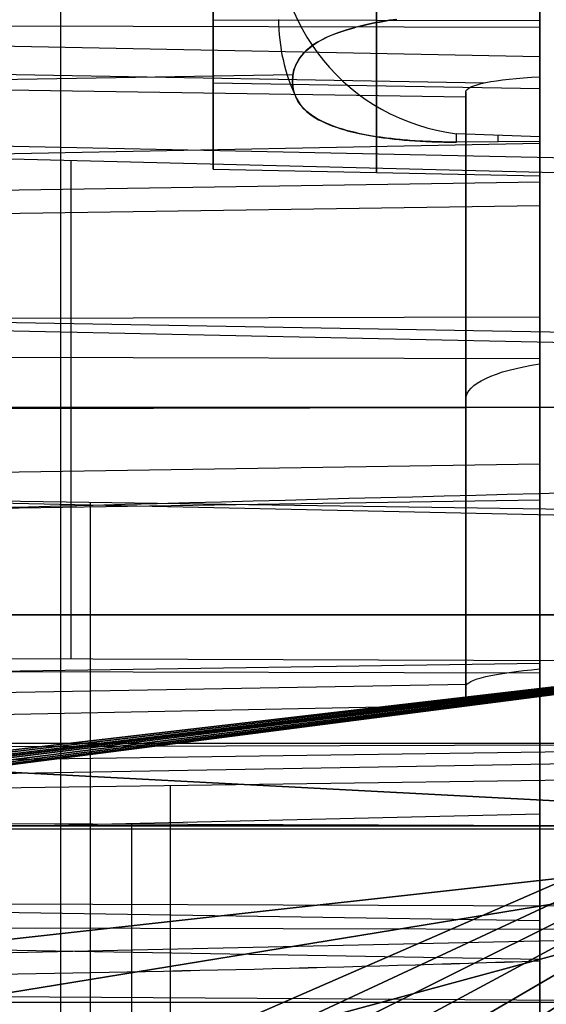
# Model space of a CAD drawing. Extents: x -8 to 8, y 0 to 107.
# Tile 121 of 256: x 3.84 to 5.85, y 5.08 to 8.85. Entities that reach past the tile are written whole.
import ezdxf

# ---------------------------------------------------------------- set-up
doc = ezdxf.new("R2010")
doc.units = 0
doc.layers.add('COUPLER', color=7, linetype='CONTINUOUS')
doc.layers.add('COUPLER_CASE', color=7, linetype='CONTINUOUS')

msp = doc.modelspace()

# ---------------------------------------------------------------- linework, layer by layer
at = {"layer": 'COUPLER', "color": 254}
for p, q in [((6.8973, 8.2352, 145.5463), (2.8269, 8.3365, 145.6529)), ((4.0323, 8.3065, 145.6213), (4.0323, 6.3994, 145.6213)), ((0.279, 7.7284, 140.8759), (6.8973, 7.5904, 140.895)), ((7.6033, 7.3614, 145.5278), (0.436, 7.3614, 145.7155)), ((0.279, 7.0698, 136.1254), (6.8973, 6.9291, 136.1254)), ((0.436, 6.4125, 145.7155), (7.6286, 6.3864, 145.5272)), ((-7.0446, 6.0763, 136.1254), (7.6026, 6.0763, 136.1254)), ((8.2478, 5.7529, 144.6295), (0.279, 5.778, 144.8107)), ((-7.0707, 5.7479, 140.9218), (7.6286, 5.7479, 140.9218)), ((4.2634, 5.7655, 144.7201), (4.2634, 4.9702, 144.8092)), ((0.279, 5.378, 144.8555), (8.2374, 5.3577, 144.6741)), ((7.6286, 5.0829, 136.1254), (-7.0707, 5.0829, 136.1254))]:
    msp.add_line(p, q, dxfattribs=at)
at = {"layer": 'COUPLER_CASE', "color": 9}
for p, q in [((3.9931, 0.5501, 111.54), (3.9931, 13.4481, 107.4966)), ((5.8272, 5.3962, 114.9952), (5.8272, 10.0086, 114.3558)), ((4.5772, 8.5925, 125.6172), (4.5772, 9.7599, 125.6172)), ((5.2022, 9.4282, 123.1451), (5.2022, 8.2612, 123.3068)), ((5.8272, 9.4375, 123.1327), (5.8272, 8.2489, 123.2975)), ((4.5772, 8.2735, 123.3162), (4.5772, 9.4189, 123.1574)), ((5.8272, 9.1525, 136.2259), (5.8272, 8.2236, 136.3546)), ((4.5772, 8.9335, 128.077), (4.5772, 8.2735, 123.3162)), ((5.2022, 8.2612, 123.3068), (5.2022, 8.9242, 128.0893)), ((5.8272, 8.2489, 123.2975), (5.8272, 8.9149, 128.1016)), ((5.8272, 8.8164, 136.2725), (1.3441, 8.8271, 136.35)), ((5.8272, 8.8419, 123.2153), (4.5772, 8.8449, 123.2369)), ((5.1444, 8.823, 140.7649), (5.1343, 8.8205, 140.7483)), ((5.1355, 8.8209, 140.7503), (5.1456, 8.8234, 140.7669)), ((5.1548, 8.8254, 140.7813), (5.1444, 8.823, 140.7649)), ((5.1456, 8.8234, 140.7669), (5.1561, 8.8258, 140.7832)), ((5.1655, 8.8279, 140.7975), (5.1548, 8.8254, 140.7813)), ((5.1561, 8.8258, 140.7832), (5.1669, 8.8282, 140.7993)), ((5.1767, 8.8303, 140.8134), (5.1655, 8.8279, 140.7975)), ((5.1669, 8.8282, 140.7993), (5.178, 8.8306, 140.8151)), ((5.1882, 8.8326, 140.829), (5.1767, 8.8303, 140.8134)), ((5.178, 8.8306, 140.8151), (5.1895, 8.833, 140.8307)), ((5.2001, 8.835, 140.8443), (5.1882, 8.8326, 140.829)), ((5.1895, 8.833, 140.8307), (5.2014, 8.8353, 140.8459)), ((5.2124, 8.8373, 140.8593), (5.2001, 8.835, 140.8443)), ((5.2014, 8.8353, 140.8459), (5.2136, 8.8375, 140.8607)), ((5.2252, 8.8395, 140.874), (5.2124, 8.8373, 140.8593)), ((5.2136, 8.8375, 140.8607), (5.2262, 8.8397, 140.8752)), ((5.2384, 8.8418, 140.8884), (5.2252, 8.8395, 140.874)), ((5.2262, 8.8397, 140.8752), (5.2392, 8.8419, 140.8893)), ((5.252, 8.8439, 140.9023), (5.2384, 8.8418, 140.8884)), ((5.2392, 8.8419, 140.8893), (5.2526, 8.844, 140.9029)), ((5.2662, 8.8461, 140.9159), (5.252, 8.8439, 140.9023)), ((5.2526, 8.844, 140.9029), (5.2662, 8.8461, 140.9159)), ((5.2662, 8.8461, 140.9159), (5.2802, 8.848, 140.9285)), ((5.2734, 8.8471, 140.9225), (5.2662, 8.8461, 140.9159)), ((5.8272, 8.7042, 113.3691), (1.3441, 8.7925, 113.4358)), ((5.0305, 8.787, 140.5198), (5.0182, 8.7817, 140.4833)), ((5.0237, 8.7842, 140.4995), (5.0367, 8.7895, 140.5368)), ((5.0437, 8.7923, 140.556), (5.0305, 8.787, 140.5198)), ((5.0367, 8.7895, 140.5368), (5.0506, 8.7949, 140.5737)), ((5.0578, 8.7975, 140.5919), (5.0437, 8.7923, 140.556)), ((5.0506, 8.7949, 140.5737), (5.0654, 8.8001, 140.6102)), ((5.0729, 8.8027, 140.6274), (5.0578, 8.7975, 140.5919)), ((5.0654, 8.8001, 140.6102), (5.0813, 8.8054, 140.6462)), ((5.0889, 8.8078, 140.6626), (5.0729, 8.8027, 140.6274)), ((5.0813, 8.8054, 140.6462), (5.0982, 8.8107, 140.6816)), ((5.1062, 8.8129, 140.6974), (5.0889, 8.8078, 140.6626)), ((5.0982, 8.8107, 140.6816), (5.1071, 8.8132, 140.6991)), ((5.1152, 8.8155, 140.7145), (5.1062, 8.8129, 140.6974)), ((5.1071, 8.8132, 140.6991), (5.1163, 8.8158, 140.7163)), ((5.1246, 8.818, 140.7315), (5.1152, 8.8155, 140.7145)), ((5.1163, 8.8158, 140.7163), (5.1257, 8.8184, 140.7334)), ((5.1343, 8.8205, 140.7483), (5.1246, 8.818, 140.7315)), ((5.1257, 8.8184, 140.7334), (5.1355, 8.8209, 140.7503)), ((4.96, 8.7496, 140.2593), (4.9456, 8.7389, 140.1835)), ((4.9476, 8.7405, 140.1936), (4.9627, 8.7515, 140.2709)), ((4.9766, 8.7604, 140.3347), (4.96, 8.7496, 140.2593)), ((4.9627, 8.7515, 140.2709), (4.9802, 8.7625, 140.3478)), ((4.9859, 8.7657, 140.3722), (4.9766, 8.7604, 140.3347)), ((4.9802, 8.7625, 140.3478), (4.9899, 8.768, 140.386)), ((4.9959, 8.7711, 140.4094), (4.9859, 8.7657, 140.3722)), ((4.9899, 8.768, 140.386), (5.0004, 8.7734, 140.4241)), ((5.0067, 8.7764, 140.4465), (4.9959, 8.7711, 140.4094)), ((5.0004, 8.7734, 140.4241), (5.0116, 8.7788, 140.4619)), ((5.0182, 8.7817, 140.4833), (5.0067, 8.7764, 140.4465)), ((5.0116, 8.7788, 140.4619), (5.0237, 8.7842, 140.4995)), ((4.9227, 8.7174, 140.0314), (4.9135, 8.7067, 139.9554)), ((4.9143, 8.7077, 139.9622), (4.9238, 8.7185, 140.0395)), ((4.9333, 8.7281, 140.1074), (4.9227, 8.7174, 140.0314)), ((4.9238, 8.7185, 140.0395), (4.9348, 8.7294, 140.1164)), ((4.9456, 8.7389, 140.1835), (4.9333, 8.7281, 140.1074)), ((4.9348, 8.7294, 140.1164), (4.9476, 8.7405, 140.1936)), ((5.6124, 8.6038, 112.6173), (1.3441, 8.6776, 112.607)), ((4.8937, 8.6747, 139.727), (4.8859, 8.6534, 139.5745)), ((4.8861, 8.6538, 139.577), (4.8941, 8.6753, 139.7309)), ((4.9057, 8.696, 139.8793), (4.8937, 8.6747, 139.727)), ((4.8941, 8.6753, 139.7309), (4.9063, 8.6968, 139.885)), ((4.9135, 8.7067, 139.9554), (4.9057, 8.696, 139.8793)), ((4.9063, 8.6968, 139.885), (4.9143, 8.7077, 139.9622)), ((5.8272, 8.6277, 112.8174), (5.8272, 8.7042, 113.3691)), ((5.8272, 8.7042, 113.3691), (5.8272, 6.3829, 113.6909)), ((5.8272, 8.6883, 113.2541), (5.8272, 7.2346, 113.2541)), ((4.882, 8.6352, 139.4439), (0.9822, 8.5678, 139.4533)), ((4.8816, 8.6324, 139.4237), (4.8861, 8.6538, 139.577)), ((4.8859, 8.6534, 139.5745), (4.8816, 8.6322, 139.4219)), ((5.8272, 8.582, 125.7008), (4.5772, 8.6037, 125.6978)), ((4.8801, 8.6112, 139.2705), (4.8816, 8.6324, 139.4237)), ((4.8816, 8.6322, 139.4219), (4.8801, 8.611, 139.2691)), ((4.8816, 8.59, 139.1172), (4.8801, 8.6112, 139.2705)), ((4.8801, 8.611, 139.2691), (4.8815, 8.5898, 139.1162)), ((5.8272, 6.3604, 113.5282), (5.8272, 8.6277, 112.8174)), ((3.7872, 8.5776, 112.1962), (5.5441, 8.5514, 112.2308)), ((4.8815, 8.5898, 139.1162), (4.8861, 8.5686, 138.9632)), ((4.8862, 8.5688, 138.9638), (4.8816, 8.59, 139.1172)), ((4.8861, 8.5686, 138.9632), (4.8943, 8.5476, 138.81)), ((4.8943, 8.5476, 138.81), (4.8862, 8.5688, 138.9638)), ((5.5441, 8.5514, 112.2308), (5.5441, 8.5698, 112.3634)), ((5.5441, 8.5698, 112.3634), (5.5441, 6.2929, 113.0772)), ((4.9013, 8.5345, 138.7144), (4.8943, 8.5476, 138.81)), ((4.8943, 8.5476, 138.81), (4.9098, 8.5212, 138.6183)), ((4.9101, 8.5214, 138.618), (4.9013, 8.5345, 138.7144)), ((4.9098, 8.5212, 138.6183), (4.9206, 8.5082, 138.5225)), ((4.9212, 8.5083, 138.5212), (4.9101, 8.5214, 138.618)), ((5.5441, 6.2203, 112.554), (5.5441, 8.5514, 112.2308)), ((4.9206, 8.5082, 138.5225), (4.9338, 8.4952, 138.4272)), ((4.9349, 8.4951, 138.4242), (4.9212, 8.5083, 138.5212)), ((4.9338, 8.4952, 138.4272), (4.95, 8.4823, 138.3324)), ((4.9514, 8.482, 138.3276), (4.9349, 8.4951, 138.4242)), ((4.95, 8.4823, 138.3324), (4.9593, 8.476, 138.2853)), ((4.9609, 8.4754, 138.2795), (4.9514, 8.482, 138.3276)), ((4.9593, 8.476, 138.2853), (4.9695, 8.4696, 138.2385)), ((4.9714, 8.4689, 138.2315), (4.9609, 8.4754, 138.2795)), ((4.9695, 8.4696, 138.2385), (4.9806, 8.4634, 138.1919)), ((4.9829, 8.4624, 138.1836), (4.9714, 8.4689, 138.2315)), ((4.9806, 8.4634, 138.1919), (4.9927, 8.4572, 138.1456)), ((4.9955, 8.456, 138.136), (4.9829, 8.4624, 138.1836)), ((4.9927, 8.4572, 138.1456), (5.0059, 8.451, 138.0996)), ((5.0092, 8.4496, 138.0887), (4.9955, 8.456, 138.136)), ((5.0059, 8.451, 138.0996), (5.0201, 8.4449, 138.0539)), ((5.0241, 8.4433, 138.0417), (5.0092, 8.4496, 138.0887)), ((-0.0178, 8.4437, 145.7131), (6.2233, 8.3111, 145.5496)), ((5.0201, 8.4449, 138.0539), (5.0355, 8.4389, 138.0085)), ((5.0404, 8.4372, 137.9951), (5.0241, 8.4433, 138.0417)), ((5.0355, 8.4389, 138.0085), (5.0523, 8.433, 137.9634)), ((5.0581, 8.4312, 137.949), (5.0404, 8.4372, 137.9951)), ((5.0523, 8.433, 137.9634), (5.0612, 8.43, 137.9411)), ((5.0675, 8.4282, 137.9263), (5.0581, 8.4312, 137.949)), ((5.0612, 8.43, 137.9411), (5.0706, 8.4271, 137.9189)), ((5.0774, 8.4253, 137.9037), (5.0675, 8.4282, 137.9263)), ((5.0706, 8.4271, 137.9189), (5.0804, 8.4242, 137.8969)), ((5.0877, 8.4223, 137.8813), (5.0774, 8.4253, 137.9037)), ((5.0804, 8.4242, 137.8969), (5.0906, 8.4214, 137.875)), ((5.0984, 8.4195, 137.8592), (5.0877, 8.4223, 137.8813)), ((5.0906, 8.4214, 137.875), (5.1012, 8.4186, 137.8534)), ((5.1096, 8.4166, 137.8375), (5.0984, 8.4195, 137.8592)), ((5.1012, 8.4186, 137.8534), (5.1123, 8.4158, 137.832)), ((5.1212, 8.4138, 137.8159), (5.1096, 8.4166, 137.8375)), ((5.1123, 8.4158, 137.832), (5.1239, 8.4131, 137.8109)), ((5.1334, 8.4111, 137.7947), (5.1212, 8.4138, 137.8159)), ((5.1239, 8.4131, 137.8109), (5.1361, 8.4104, 137.79)), ((5.146, 8.4084, 137.7739), (5.1334, 8.4111, 137.7947)), ((5.1361, 8.4104, 137.79), (5.1487, 8.4078, 137.7695)), ((5.1592, 8.4058, 137.7534), (5.146, 8.4084, 137.7739)), ((5.1487, 8.4078, 137.7695), (5.1619, 8.4052, 137.7493)), ((5.8272, 8.3981, 137.4296), (5.5088, 8.4099, 137.4224)), ((1.3441, 8.2848, 137.3663), (5.8272, 8.3731, 137.4331)), ((5.1729, 8.4032, 137.7333), (5.1592, 8.4058, 137.7534)), ((5.1619, 8.4052, 137.7493), (5.1757, 8.4027, 137.7294)), ((5.1871, 8.4007, 137.7137), (5.1729, 8.4032, 137.7333)), ((5.1757, 8.4027, 137.7294), (5.19, 8.4002, 137.7099)), ((5.2019, 8.3983, 137.6946), (5.1871, 8.4007, 137.7137)), ((5.19, 8.4002, 137.7099), (5.205, 8.3979, 137.6908)), ((5.2172, 8.396, 137.6761), (5.2019, 8.3983, 137.6946)), ((5.205, 8.3979, 137.6908), (5.2205, 8.3956, 137.6722)), ((5.2251, 8.3949, 137.6671), (5.2172, 8.396, 137.6761)), ((5.2205, 8.3956, 137.6722), (5.2285, 8.3944, 137.6632)), ((5.233, 8.3939, 137.6582), (5.2251, 8.3949, 137.6671)), ((5.2285, 8.3944, 137.6632), (5.2367, 8.3934, 137.6542)), ((5.2412, 8.3928, 137.6495), (5.233, 8.3939, 137.6582)), ((5.2367, 8.3934, 137.6542), (5.2451, 8.3923, 137.6455)), ((5.2494, 8.3918, 137.641), (5.2412, 8.3928, 137.6495)), ((5.2451, 8.3923, 137.6455), (5.2536, 8.3912, 137.6369)), ((5.2578, 8.3908, 137.6327), (5.2494, 8.3918, 137.641)), ((5.2536, 8.3912, 137.6369), (5.2622, 8.3902, 137.6284)), ((5.2664, 8.3898, 137.6245), (5.2578, 8.3908, 137.6327)), ((5.2622, 8.3902, 137.6284), (5.2711, 8.3892, 137.6202)), ((5.2751, 8.3888, 137.6166), (5.2664, 8.3898, 137.6245)), ((5.2711, 8.3892, 137.6202), (5.2801, 8.3883, 137.6122)), ((5.2839, 8.3879, 137.6088), (5.2751, 8.3888, 137.6166)), ((5.2801, 8.3883, 137.6122), (5.2893, 8.3874, 137.6043)), ((5.2929, 8.387, 137.6013), (5.2839, 8.3879, 137.6088)), ((5.2893, 8.3874, 137.6043), (5.2987, 8.3865, 137.5967)), ((5.302, 8.3862, 137.594), (5.2929, 8.387, 137.6013)), ((5.2987, 8.3865, 137.5967), (5.3082, 8.3856, 137.5893)), ((5.3113, 8.3853, 137.5869), (5.302, 8.3862, 137.594)), ((5.3082, 8.3856, 137.5893), (5.318, 8.3848, 137.5821)), ((5.3207, 8.3846, 137.5801), (5.3113, 8.3853, 137.5869)), ((5.318, 8.3848, 137.5821), (5.3279, 8.384, 137.5751)), ((5.3303, 8.3838, 137.5735), (5.3207, 8.3846, 137.5801)), ((5.3279, 8.384, 137.5751), (5.338, 8.3832, 137.5684)), ((5.34, 8.3831, 137.5671), (5.3303, 8.3838, 137.5735)), ((5.338, 8.3832, 137.5684), (5.3483, 8.3825, 137.562)), ((5.3498, 8.3824, 137.561), (5.34, 8.3831, 137.5671)), ((5.3483, 8.3825, 137.562), (5.3588, 8.3819, 137.5558)), ((5.3597, 8.3818, 137.5553), (5.3498, 8.3824, 137.561)), ((5.3588, 8.3819, 137.5558), (5.3694, 8.3812, 137.5499)), ((5.3698, 8.3812, 137.5498), (5.3597, 8.3818, 137.5553)), ((5.3694, 8.3812, 137.5499), (5.3803, 8.3807, 137.5444)), ((5.3799, 8.3806, 137.5445), (5.3698, 8.3812, 137.5498)), ((5.3902, 8.3801, 137.5396), (5.3799, 8.3806, 137.5445)), ((5.3803, 8.3807, 137.5444), (5.3913, 8.3801, 137.5391)), ((5.4006, 8.3797, 137.535), (5.3902, 8.3801, 137.5396)), ((5.3913, 8.3801, 137.5391), (5.4025, 8.3796, 137.5342)), ((5.4111, 8.3793, 137.5307), (5.4006, 8.3797, 137.535)), ((5.4025, 8.3796, 137.5342), (5.4138, 8.3792, 137.5296)), ((5.4217, 8.3789, 137.5267), (5.4111, 8.3793, 137.5307)), ((5.4138, 8.3792, 137.5296), (5.4253, 8.3788, 137.5254)), ((5.4323, 8.3786, 137.523), (5.4217, 8.3789, 137.5267)), ((5.4253, 8.3788, 137.5254), (5.4369, 8.3785, 137.5216)), ((5.4431, 8.3783, 137.5197), (5.4323, 8.3786, 137.523)), ((5.4369, 8.3785, 137.5216), (5.4486, 8.3782, 137.5181)), ((5.4539, 8.3781, 137.5167), (5.4431, 8.3783, 137.5197)), ((5.4486, 8.3782, 137.5181), (5.4604, 8.378, 137.5151)), ((5.4648, 8.3779, 137.5141), (5.4539, 8.3781, 137.5167)), ((5.4604, 8.378, 137.5151), (5.4664, 8.3779, 137.5137)), ((5.4757, 8.3778, 137.5118), (5.4648, 8.3779, 137.5141)), ((5.4664, 8.3779, 137.5137), (5.4724, 8.3779, 137.5124)), ((5.4724, 8.3779, 137.5124), (5.4784, 8.3778, 137.5113)), ((5.4867, 8.3777, 137.5098), (5.4757, 8.3778, 137.5118)), ((5.4784, 8.3778, 137.5113), (5.4845, 8.3778, 137.5102)), ((5.4845, 8.3778, 137.5102), (5.4905, 8.3777, 137.5093)), ((5.4978, 8.3777, 137.5083), (5.4867, 8.3777, 137.5098)), ((5.4905, 8.3777, 137.5093), (5.4966, 8.3777, 137.5084)), ((5.4966, 8.3777, 137.5084), (5.5027, 8.3777, 137.5077)), ((5.5088, 8.3778, 137.5071), (5.4978, 8.3777, 137.5083)), ((5.5027, 8.3777, 137.5077), (5.5088, 8.3778, 137.5071)), ((5.8272, 8.3794, 137.4786), (5.5088, 8.3778, 137.5071)), ((5.8272, 8.3731, 137.4331), (5.8272, 8.3981, 137.4296)), ((5.8272, 8.3887, 137.4541), (5.8272, 8.376, 137.4541)), ((5.8272, 8.3856, 137.4621), (5.8272, 8.3856, 137.4313)), ((5.8272, 8.3794, 137.4786), (5.8272, 8.3731, 137.4331)), ((4.5772, 8.2735, 123.3162), (5.8272, 8.2489, 123.2975)), ((5.8272, 8.2236, 136.3546), (1.3441, 8.1568, 136.4429)), ((5.8272, 8.2236, 136.3546), (5.8272, 8.1341, 135.7095)), ((5.8272, 8.1341, 135.7095), (0.9822, 8.062, 135.8048)), ((6.2233, 7.6439, 140.7373), (0.9822, 7.7345, 140.7247)), ((5.8272, 7.7069, 114.6749), (1.3441, 7.6962, 114.5974)), ((5.5441, 6.2342, 112.654), (5.5441, 7.6428, 112.654)), ((5.8272, 7.5481, 113.5293), (1.3441, 7.5588, 113.6069)), ((5.8272, 7.5323, 113.5315), (5.8272, 7.5323, 113.1608)), ((5.5441, 7.395, 112.3911), (5.5441, 7.395, 112.7317)), ((5.5441, 7.3605, 112.3959), (1.3441, 7.3504, 112.3233)), ((5.8272, 7.1438, 134.8469), (0.9822, 7.0716, 134.9422)), ((6.2233, 6.966, 135.8477), (0.9822, 7.0441, 135.7446)), ((0.9822, 6.9353, 134.9516), (5.8272, 7.0074, 134.8563)), ((4.106, 6.9975, 135.8061), (4.106, 5.1024, 136.0669)), ((5.8272, 7.0074, 134.8563), (5.8272, 5.8046, 135.0218)), ((1.3441, 6.3162, 113.7791), (5.8272, 6.3829, 113.6909)), ((5.8272, 6.3829, 113.6909), (5.8272, 6.3604, 113.5282)), ((5.8272, 6.3438, 134.9476), (0.9822, 6.3553, 135.0314)), ((5.5468, 6.3002, 113.1298), (1.3441, 6.2275, 113.1398)), ((5.5441, 6.2929, 113.0772), (5.5441, 6.2203, 112.554)), ((5.5441, 6.2203, 112.554), (1.3441, 6.1376, 112.4915)), ((7.2015, 6.0709, 135.9882), (0.9822, 6.0561, 135.8806)), ((7.2383, 6.0607, 145.5231), (-0.0178, 5.9591, 145.7131)), ((7.2383, 6.0195, 145.2261), (-0.0178, 5.894, 145.2435)), ((0.9959, 5.8661, 144.9134), (7.2383, 5.9544, 144.7565)), ((4.413, 4.96, 144.9598), (4.413, 5.9144, 144.8275)), ((5.8272, 5.8046, 135.0218), (0.9822, 5.6916, 135.1228)), ((0.9959, 5.4694, 144.9684), (7.83, 5.4479, 144.813)), ((5.8272, 5.3962, 114.9952), (1.3441, 5.4629, 114.907)), ((5.8272, 5.2414, 113.879), (5.8272, 5.3962, 114.9952)), ((-0.0178, 5.1901, 145.7131), (7.5481, 5.3571, 145.515)), ((5.8272, 5.2482, 113.9278), (1.3441, 5.3257, 113.9171)), ((5.8272, 3.1298, 114.5409), (5.8272, 5.2414, 113.879)), ((7.2299, 5.0829, 136.1247), (0.9822, 5.122, 136.0092)), ((4.1059, 5.1024, 136.0669), (4.1059, 1.8621, 112.6942))]:
    msp.add_line(p, q, dxfattribs=at)
at = {"layer": 'COUPLER_CASE', "color": 9, "extrusion": (-0.017452, 0.137303, 0.990375)}
msp.add_arc((-6.7203, 10.6873, 137.1583), 0.7832, 347.9873, 75.5879, dxfattribs=at)
at = {"layer": 'COUPLER_CASE', "color": 9}
msp.add_arc((5.5272, 8.8466, 138.81), 0.7, 180, 205.2922, dxfattribs=at)
at = {"layer": 'COUPLER_CASE', "color": 9, "extrusion": (0.017452, 0.990375, -0.137303)}
for centre, radius, start, end in [((-5.9016, 112.4916, -6.8438), 0.5094, 359.7245, 63.4924), ((0.5607, 130.3531, -10.3433), 17.9583, 249.48134, 264.20468)]:
    msp.add_arc(centre, radius, start, end, dxfattribs=at)
at = {"layer": 'COUPLER_CASE', "color": 9, "extrusion": (1, -2.30662e-12, -8.85913e-13)}
msp.add_arc((11.9385, 138.81, 5.5088), 3.7917, 200.0981, 201.4674, dxfattribs=at)
at = {"layer": 'COUPLER_CASE', "color": 9, "extrusion": (1, 0, 0)}
msp.add_arc((11.9385, 138.81, 5.668), 3.7958, 200.3051, 201.3839, dxfattribs=at)
at = {"layer": 'COUPLER_CASE', "color": 9, "extrusion": (1, -6.87622e-12, -2.6447e-12)}
msp.add_arc((11.9385, 138.81, 5.8272), 3.8, 200.5103, 201.3007, dxfattribs=at)
at = {"layer": 'COUPLER_CASE', "color": 9, "extrusion": (1, -2.56605e-14, 3.38868e-14)}
msp.add_arc((7.1438, 135.8467, 5.8272), 0.9998, 262.1586, 352.1106, dxfattribs=at)
at = {"layer": 'COUPLER_CASE', "color": 9, "extrusion": (0, 0.95421, -0.299138)}
msp.add_arc((-6.0441, 109.7818, -26.6677), 0.5, 0, 64.2919, dxfattribs=at)
at = {"layer": 'COUPLER_CASE', "color": 9, "extrusion": (-0.026177, 0.999657, -3.87188e-14)}
msp.add_arc((0.045, 129.3733, 6.8765), 20.2936, 246.58187, 269.41501, dxfattribs=at)
at = {"layer": 'COUPLER_CASE', "color": 9, "extrusion": (-0.017452, 0.990375, -0.137303)}
msp.add_arc((-6.1599, 112.8573, -9.3904), 0.5058, 359.9357, 64.0217, dxfattribs=at)
at = {"layer": 'COUPLER_CASE', "color": 9, "extrusion": (1, 1.87592e-15, -2.87774e-16)}
msp.add_arc((493.4655, 60.9188, 5.8272), 493.2589, 171.359658, 173.759049, dxfattribs=at)
at = {"layer": 'COUPLER_CASE', "color": 9, "extrusion": (0.017297, 0.99047, -0.136636)}
msp.add_arc((0.5772, 130.436, -10.2677), 18.0357, 249.51433, 264.17417, dxfattribs=at)

# ---------------------------------------------------------------- meshes
at = {"layer": 'COUPLER', "color": 254}
mesh = msp.add_polyface(dxfattribs=at)
corners = [(-4.0431, 5.0462, 125.3294), (-4.1065, 5.0687, 125.4119), (-4.0376, 5.0791, 125.3435), (-4.0931, 5.0882, 125.4092), (-4.0215, 5.0765, 125.3245), (-4.1833, 4.9321, 125.4308), (-4.1775, 5.0991, 125.4872), (-4.1385, 5.0939, 125.4501), (-4.0615, 4.9303, 124.4361), (-4.0945, 4.9454, 124.3791), (-4.115, 4.9294, 124.3694), (-4.1051, 4.9438, 124.3674), (-4.0557, 4.9514, 124.4222), (-4.0445, 4.9531, 124.4347), (-4.1922, 4.7921, 124.3884), (-4.1507, 4.9382, 124.3271), (-4.1385, 4.9398, 124.3383), (-4.0215, 5.0765, 125.3245), (-3.9873, 5.0705, 125.2814), (-4.0431, 5.0462, 125.3294), (-3.9966, 5.0154, 125.2558), (-3.9613, 5.0661, 125.2498), (-3.9747, 4.9658, 124.5262), (-3.9751, 4.896, 124.6158), (-3.9194, 4.9764, 124.6028), (-3.9998, 4.9607, 124.4895), (-4.0429, 4.8968, 124.498), (-3.9619, 4.9514, 125.1495), (-3.8942, 5.0506, 125.138), (-3.9412, 4.9071, 125.0452), (-3.8539, 5.0356, 125.0294), (-3.9327, 4.8802, 124.9423), (-3.8371, 5.0209, 124.9233), (-3.8416, 5.0064, 124.8188), (-3.9349, 4.8693, 124.8391), (-3.8683, 4.9917, 124.7126), (-3.9486, 4.8743, 124.7311), (-4.0429, 4.8968, 124.498), (-3.9998, 4.9607, 124.4895), (-4.0057, 4.9598, 124.4825), (-4.0469, 4.9088, 124.4798), (-4.0137, 4.9581, 124.4705), (-4.0714, 4.8989, 124.4545), (-4.041, 4.9536, 124.4382), (-4.044, 4.953, 124.434), (-4.0381, 4.9542, 124.4422), (-4.1024, 4.8715, 124.4374), (-4.0241, 4.9565, 124.459), (-4.0293, 4.9557, 124.4534), (-4.106, 4.9489, 125.3491), (-4.1656, 4.8503, 125.3754), (-4.1295, 4.8313, 124.4369), (-4.0739, 4.8882, 125.2767), (-4.106, 4.9489, 125.3491), (-4.0449, 4.8074, 125.1716), (-4.041, 4.9536, 124.4382), (-4.0241, 4.9565, 124.459), (-4.0137, 4.9581, 124.4705), (-4.0381, 4.9542, 124.4422), (-4.0293, 4.9557, 124.4534), (-4.0057, 4.9598, 124.4825), (-3.9998, 4.9607, 124.4895), (-3.9194, 4.9764, 124.6028), (-3.9747, 4.9658, 124.5262), (-4.1775, 5.0991, 125.4872), (-4.0931, 5.0882, 125.4092), (-4.1385, 5.0939, 125.4501), (-4.0215, 5.0765, 125.3245), (-3.9613, 5.0661, 125.2498), (-3.9873, 5.0705, 125.2814), (-4.1051, 4.9438, 124.3674), (-4.1507, 4.9382, 124.3271), (-4.1385, 4.9398, 124.3383), (-4.0445, 4.9531, 124.4347), (-4.044, 4.953, 124.434), (-4.0557, 4.9514, 124.4222), (-4.0945, 4.9454, 124.3791), (-7.1529, 5.7593, 136.0752), (-4.0963, 4.8663, 136.0752), (-1.0607, 4.7858, 136.0752), (7.7109, 5.7593, 136.0752), (-7.6845, 6.5669, 136.0752)]
mesh.append_faces([[corners[k] for k in face] for face in [(0, 1, 2, 2), (2, 1, 3, 3), (4, 0, 2, 2), (5, 6, 7, 7), (1, 5, 7, 7), (7, 3, 1, 1), (8, 9, 10, 10), (11, 10, 9, 9), (8, 12, 9, 9), (12, 8, 13, 13), (14, 10, 15, 15), (15, 10, 16, 16), (11, 16, 10, 10), (17, 18, 19, 19), (18, 20, 19, 19), (21, 20, 18, 18), (22, 23, 24, 24), (25, 26, 22, 22), (26, 23, 22, 22), (20, 21, 27, 27), (28, 27, 21, 21), (27, 28, 29, 29), (30, 29, 28, 28), (29, 30, 31, 31), (32, 31, 30, 30), (32, 33, 31, 31), (34, 31, 33, 33), (33, 35, 34, 34), (36, 34, 35, 35), (35, 24, 36, 36), (23, 36, 24, 24), (37, 38, 39, 39), (39, 40, 37, 37), (40, 39, 41, 41), (42, 43, 44, 44), (42, 45, 43, 43), (44, 46, 42, 42), (42, 47, 48, 48), (48, 45, 42, 42), (41, 47, 40, 40), (49, 50, 5, 5), (1, 49, 5, 5), (49, 1, 0, 0), (10, 51, 8, 8), (19, 52, 53, 53), (19, 20, 52, 52), (20, 27, 54, 52), (55, 56, 57, 57), (56, 55, 58, 58), (58, 59, 56, 56), (60, 61, 57, 57), (62, 61, 63, 63), (64, 65, 66, 66), (67, 68, 69, 69), (70, 71, 72, 72), (73, 74, 75, 75), (75, 74, 76, 76), (77, 78, 79, 79), (80, 81, 77, 77)]], dxfattribs={"color": 254})
mesh = msp.add_polyface(dxfattribs=at)
corners = [(-4.041, 4.9536, 124.4382), (-4.0137, 4.9581, 124.4705), (0.5281, 3.2005, 111.7932), (-3.9998, 4.9607, 124.4895), (-3.8683, 4.9917, 124.7126), (-3.9194, 4.9764, 124.6028), (-0.0818, 3.2005, 111.7932), (-3.8416, 5.0064, 124.8188), (-4.1775, 5.0991, 125.4872), (8.2478, 6.5669, 136.0752), (-4.0931, 5.0882, 125.4092), (-4.2704, 5.1085, 125.5556), (-7.6845, 6.5669, 136.0752), (-3.8539, 5.0356, 125.0294), (-3.8371, 5.0209, 124.9233), (-3.8942, 5.0506, 125.138), (-3.9613, 5.0661, 125.2498), (-4.0376, 5.0791, 125.3435), (-4.0215, 5.0765, 125.3245), (-0.8343, 3.2044, 111.821), (-0.9846, 3.2056, 111.83), (-4.3313, 4.921, 124.2027), (-4.3815, 4.9166, 124.1712), (-4.2699, 4.9263, 124.2412), (-0.6839, 3.2033, 111.8132), (-0.3829, 3.2016, 111.8009), (-0.5334, 3.2024, 111.8065), (-4.1887, 4.9334, 124.2922), (-4.2088, 4.9316, 124.2796), (-4.1507, 4.9382, 124.3271), (-4.3938, 4.916, 124.167), (-1.4154, 3.2102, 111.8625), (-0.2323, 3.201, 111.7965), (-4.1051, 4.9438, 124.3674), (-4.0945, 4.9454, 124.3791), (-4.044, 4.953, 124.434), (-3.8539, 4.4135, 120.5423), (-4.5841, 4.9068, 124.1006), (-0.9842, 2.9425, 111.8735), (-0.9844, 3.0741, 111.8518), (-0.7594, 3.0065, 111.8496), (-0.9846, 3.2056, 111.83), (-0.8343, 3.2044, 111.821), (-0.9844, 3.0741, 111.8518), (-1.4154, 3.2102, 111.8625), (-0.9846, 3.2056, 111.83), (-1.8446, 2.8211, 111.9692), (-1.8457, 3.2159, 111.9039), (-2.7035, 3.2312, 112.0143), (-2.2752, 3.2229, 111.9545), (-3.5522, 2.8569, 112.2272), (-3.1299, 3.2408, 112.0835), (-0.9842, 2.9425, 111.8735), (-2.5796, 3.9667, 130.2327), (-4.0985, 4.006, 130.2271), (-4.0985, 3.2137, 124.3572), (-2.5796, 3.1742, 124.3623), (-4.0963, 4.8663, 136.0752), (-1.0607, 4.7858, 136.0752), (-1.0607, 3.5203, 127.29), (-1.0607, 3.1333, 124.3568), (-1.0607, 2.7638, 121.4212), (-1.0607, 4.3466, 133.1492), (-1.0607, 3.9247, 130.2208), (-3.8371, 3.7767, 115.9491), (-3.9172, 4.044, 117.8771), (-2.7035, 3.2312, 112.0143), (-3.843, 3.7615, 115.8394), (-3.1299, 3.2408, 112.0835), (-4.0636, 4.3285, 119.9289), (-1.8457, 3.2159, 111.9039), (-2.2752, 3.2229, 111.9545), (-3.8683, 4.0585, 117.9819), (-3.8416, 4.0733, 118.0882), (-3.8371, 4.0877, 118.1926), (-3.8371, 4.3988, 120.4362), (-3.8416, 4.3843, 120.3317), (-3.862, 4.3731, 120.2508)]
mesh.append_faces([[corners[k] for k in face] for face in [(0, 1, 2, 2), (2, 1, 3, 3), (4, 2, 5, 5), (0, 2, 6, 6), (2, 3, 5, 5), (2, 4, 7, 7), (8, 9, 10, 10), (9, 11, 12, 12), (13, 9, 14, 14), (9, 15, 16, 16), (9, 13, 15, 15), (10, 9, 17, 17), (17, 9, 18, 18), (19, 20, 21, 21), (22, 21, 20, 20), (19, 23, 24, 24), (25, 26, 27, 27), (28, 27, 26, 26), (27, 29, 25, 25), (23, 28, 24, 24), (28, 26, 24, 24), (30, 20, 31, 31), (29, 32, 25, 25), (32, 33, 34, 34), (32, 29, 33, 33), (0, 6, 35, 35), (6, 34, 35, 35), (6, 32, 34, 34), (36, 37, 31, 31), (38, 39, 40, 40), (41, 42, 39, 39), (39, 42, 40, 40), (43, 44, 45, 45), (46, 47, 44, 44), (46, 48, 49, 49), (50, 51, 48, 48), (49, 47, 46, 46), (44, 52, 46, 46), (50, 48, 46, 46), (52, 44, 43, 43), (53, 54, 55, 56), (57, 54, 53, 53), (58, 57, 53, 53), (53, 56, 59, 59), (60, 56, 61, 61), (56, 60, 59, 59), (62, 58, 53, 53), (59, 63, 53, 53), (62, 53, 63, 63), (64, 65, 66, 66), (67, 66, 68, 68), (69, 70, 71, 71), (72, 73, 71, 71), (66, 65, 71, 71), (74, 69, 71, 71), (75, 36, 31, 31), (76, 75, 31, 31), (76, 31, 77, 77), (70, 77, 31, 31)]], dxfattribs={"color": 254})
mesh = msp.add_polyface(dxfattribs=at)
corners = [(5.4316, 3.2933, 112.4624), (5.9067, 3.3118, 112.5954), (5.4289, 2.8985, 112.5274), (6.3768, 3.3317, 112.7394), (4.9509, 3.2766, 112.3418), (7.3969, 2.9849, 113.1506), (6.8363, 2.5633, 113.0221), (6.3704, 2.542, 112.869), (4.4639, 2.8667, 112.2983), (4.4661, 3.2616, 112.2332), (3.9785, 3.2481, 112.1365), (3.4873, 2.8416, 112.1167), (2.9979, 3.2262, 111.9784), (3.489, 3.2364, 112.0516), (2.5044, 2.823, 111.9824), (2.5055, 3.2177, 111.9172), (5.9008, 2.5221, 112.7251), (5.4261, 2.5037, 112.5923), (4.946, 2.487, 112.4718), (4.4617, 2.4719, 112.3634), (3.9746, 2.4585, 112.2668), (2.9951, 2.4367, 112.1088), (2.5032, 2.4282, 112.0477), (8.2478, 6.5669, 136.0752), (5.4316, 3.2933, 112.4624), (4.9509, 3.2766, 112.3418), (4.4661, 3.2616, 112.2332), (2.5055, 3.2177, 111.9172), (2.0121, 3.2109, 111.868), (2.9979, 3.2262, 111.9784), (3.9785, 3.2481, 112.1365), (3.489, 3.2364, 112.0516), (1.5179, 3.2058, 111.8308), (1.0232, 3.2023, 111.8059), (0.5282, 3.2005, 111.7932), (0.5281, 3.2005, 111.7932), (5.3136, 2.573, 113.0919), (5.4261, 2.5037, 112.5923), (5.7371, 2.5892, 113.2091), (6.5738, 2.6255, 113.4713), (6.1573, 2.6067, 113.3355), (6.3704, 2.542, 112.869), (5.9008, 2.5221, 112.7251), (6.8363, 2.5633, 113.0221), (5.9075, 3.2022, 124.5248), (5.9075, 2.4881, 118.7329), (6.8, 2.5113, 118.7302), (6.8, 3.2254, 124.5218), (5.9075, 3.9844, 130.3083), (6.8, 4.0075, 130.305), (5.0149, 3.1791, 124.5278), (5.0149, 2.4649, 118.7356), (5.0149, 3.9612, 130.3116), (4.1224, 2.7897, 121.6318), (7.6881, 4.8803, 136.0752), (4.1224, 4.7858, 136.0752), (4.1224, 3.5373, 127.4162), (4.1224, 3.1551, 124.5251), (4.1224, 4.3527, 133.1912), (4.1224, 3.9366, 130.3048), (2.8268, 3.8912, 130.1654), (4.1224, 4.3527, 133.1912), (4.1224, 4.7858, 136.0752), (4.1224, 3.9366, 130.3048), (1.5309, 4.7515, 136.0752), (2.8268, 3.0929, 124.242), (4.1224, 3.1551, 124.5251), (4.1224, 3.5373, 127.4162), (4.1224, 2.7897, 121.6318), (2.8268, 2.3658, 118.309), (4.1224, 2.4414, 118.7363), (-1.0607, 4.7858, 136.0752), (1.5309, 4.7515, 136.0752), (7.7109, 5.7593, 136.0752), (4.1224, 4.7858, 136.0752), (7.6881, 4.8803, 136.0752), (8.2478, 6.5669, 136.0752), (-7.6845, 6.5669, 136.0752)]
mesh.append_faces([[corners[k] for k in face] for face in [(0, 1, 2, 2), (3, 2, 1, 1), (4, 0, 2, 2), (2, 5, 6, 7), (8, 9, 4, 4), (8, 10, 9, 9), (11, 12, 13, 13), (14, 15, 12, 12), (13, 10, 11, 11), (2, 8, 4, 4), (2, 7, 16, 16), (16, 17, 2, 2), (8, 2, 18, 19), (17, 18, 2, 2), (20, 8, 19, 19), (8, 20, 11, 11), (14, 11, 21, 22), (12, 11, 14, 14), (10, 8, 11, 11), (23, 24, 25, 25), (26, 23, 25, 25), (23, 27, 28, 28), (23, 29, 27, 27), (23, 26, 30, 30), (31, 29, 23, 23), (31, 23, 30, 30), (32, 23, 28, 28), (33, 23, 32, 32), (23, 33, 34, 34), (23, 34, 35, 35), (36, 37, 38, 38), (39, 40, 41, 41), (40, 42, 41, 41), (43, 39, 41, 41), (38, 42, 40, 40), (44, 45, 46, 47), (48, 44, 47, 49), (50, 51, 45, 44), (52, 50, 44, 48), (53, 51, 50, 50), (54, 55, 48, 48), (55, 52, 48, 48), (52, 56, 50, 50), (56, 57, 50, 50), (53, 50, 57, 57), (52, 55, 58, 58), (52, 58, 59, 59), (52, 59, 56, 56), (60, 61, 62, 62), (61, 60, 63, 63), (60, 62, 64, 64), (60, 65, 66, 67), (65, 68, 66, 66), (65, 69, 70, 68), (63, 60, 67, 67), (71, 72, 73, 73), (72, 74, 73, 73), (75, 73, 74, 74), (76, 77, 73, 73)]], dxfattribs={"color": 254})
mesh = msp.add_polyface(dxfattribs=at)
corners = [(-3.8416, 5.0064, 124.8188), (8.2478, 6.5669, 136.0752), (0.5281, 3.2005, 111.7932), (-3.8371, 5.0209, 124.9233), (-4.1775, 5.0991, 125.4872), (-4.2704, 5.1085, 125.5556), (-3.9613, 5.0661, 125.2498), (-4.0215, 5.0765, 125.3245), (1.5172, 2.811, 111.8961), (1.5179, 3.2058, 111.8308), (2.0121, 3.2109, 111.868), (0.528, 2.8058, 111.8585), (0.5282, 3.1657, 111.799), (1.0232, 3.2023, 111.8059), (0.5281, 3.2005, 111.7932), (0.5282, 3.2005, 111.7932), (2.5044, 2.823, 111.9824), (2.5055, 3.2177, 111.9172), (2.5032, 2.4282, 112.0477), (2.0103, 2.4214, 111.9985), (1.0224, 2.4128, 111.9365), (1.5165, 2.4162, 111.9614), (-0.0816, 2.7071, 111.8748), (0.528, 2.8058, 111.8585), (-0.0816, 2.6084, 111.8912), (0.528, 2.411, 111.9238), (-0.0817, 2.8058, 111.8585), (-0.0817, 3.1019, 111.8095), (0.5281, 3.2005, 111.7932), (-0.0817, 3.0032, 111.8259), (-0.0818, 3.2005, 111.7932), (-0.0817, 2.9045, 111.8422), (-0.5341, 2.8076, 111.8718), (-0.3086, 2.8065, 111.8639), (-0.3085, 2.6091, 111.8966), (-0.5339, 2.6102, 111.9045), (-0.5343, 3.005, 111.8392), (-0.3088, 3.0039, 111.8313), (-0.7591, 2.8091, 111.8823), (-0.7588, 2.6117, 111.9149), (-0.7594, 3.0065, 111.8496), (-0.0816, 2.7071, 111.8748), (-0.0816, 2.6084, 111.8912), (-0.0817, 2.8058, 111.8585), (-0.0816, 2.5097, 111.9075), (-0.232, 2.4115, 111.9271), (-0.0817, 3.1019, 111.8095), (-0.0817, 3.0032, 111.8259), (-0.2323, 3.201, 111.7965), (-0.0818, 3.2005, 111.7932), (-0.0817, 2.9045, 111.8422), (-0.5334, 3.2024, 111.8065), (-0.3829, 3.2016, 111.8009), (-0.6829, 2.4138, 111.9438), (-0.8343, 3.2044, 111.821), (-0.6839, 3.2033, 111.8132), (1.5309, 3.0845, 124.243), (1.5309, 3.8828, 130.1666), (0.235, 3.8912, 130.1654), (0.235, 3.0929, 124.242), (2.8268, 3.0929, 124.242), (2.8268, 3.8912, 130.1654), (1.5309, 2.3574, 118.31), (0.235, 2.3658, 118.309), (2.8268, 2.3658, 118.309), (-1.0607, 4.3466, 133.1492), (-1.0607, 4.7858, 136.0752), (1.5309, 4.7515, 136.0752), (-1.0607, 3.9247, 130.2208), (-1.0607, 3.1333, 124.3568), (-1.0607, 2.7638, 121.4212), (-1.0607, 3.5203, 127.29), (7.7109, 5.7593, 136.0752), (-7.1529, 5.7593, 136.0752), (-1.0607, 4.7858, 136.0752)]
mesh.append_faces([[corners[k] for k in face] for face in [(0, 1, 2, 2), (0, 3, 1, 1), (4, 5, 1, 1), (6, 7, 1, 1), (8, 9, 10, 10), (11, 12, 13, 13), (14, 15, 12, 12), (13, 12, 15, 15), (11, 14, 12, 12), (16, 10, 17, 17), (8, 13, 9, 9), (8, 16, 18, 19), (20, 11, 8, 8), (13, 8, 11, 11), (10, 16, 8, 8), (8, 19, 21, 21), (22, 23, 24, 24), (23, 25, 24, 24), (23, 22, 26, 26), (27, 28, 29, 29), (30, 28, 27, 27), (31, 29, 23, 23), (28, 23, 29, 29), (26, 31, 23, 23), (32, 33, 34, 35), (36, 37, 33, 32), (38, 32, 35, 39), (40, 36, 32, 38), (34, 41, 42, 42), (43, 41, 33, 33), (44, 34, 42, 42), (44, 45, 34, 34), (34, 33, 41, 41), (37, 46, 47, 47), (46, 48, 49, 49), (50, 37, 47, 47), (46, 37, 48, 48), (37, 36, 51, 52), (37, 52, 48, 48), (33, 37, 50, 50), (33, 50, 43, 43), (53, 39, 35, 35), (54, 55, 40, 40), (36, 40, 55, 51), (56, 57, 58, 59), (60, 61, 57, 56), (62, 56, 59, 63), (64, 60, 56, 62), (65, 58, 66, 66), (66, 58, 67, 67), (58, 65, 68, 68), (59, 69, 70, 70), (59, 58, 71, 71), (68, 71, 58, 58), (69, 59, 71, 71), (57, 67, 58, 58), (57, 61, 67, 67), (70, 63, 59, 59), (72, 73, 74, 74)]], dxfattribs={"color": 254})
mesh = msp.add_polyface(dxfattribs=at)
corners = [(7.3933, 2.5528, 113.789), (6.9863, 2.6456, 113.6162), (7.3945, 2.667, 113.7704), (7.689, 2.6586, 119.7766), (7.6906, 2.3408, 117.0529), (7.7109, 2.7309, 114.231), (7.6879, 2.9914, 122.4982), (7.6871, 3.3392, 125.2178), (7.6868, 3.702, 127.9352), (7.7109, 5.7593, 136.0752), (7.6872, 4.4726, 133.364), (7.6868, 4.0798, 130.6506), (7.6881, 4.8803, 136.0752), (7.6967, 2.7146, 114.1138), (7.7109, 2.7309, 114.231), (7.7078, 2.6154, 114.247), (7.6843, 2.5376, 114.1106), (7.6205, 2.5194, 113.979), (7.6548, 2.6993, 114.0032), (7.5878, 2.6858, 113.9056), (8.2268, 5.7593, 136.0752), (8.2268, 2.6318, 113.5162), (8.2373, 3.027, 113.454), (8.2478, 3.4222, 113.3919), (8.2478, 6.5669, 136.0752), (8.2337, 3.3867, 113.3926), (8.2341, 3.4215, 113.3869), (8.2478, 3.4222, 113.3919), (7.3969, 2.9849, 113.1506), (7.3071, 3.3752, 113.053), (7.7703, 3.3981, 113.2184), (6.8431, 3.353, 112.8926), (6.3768, 3.3317, 112.7394), (8.2373, 3.027, 113.454), (8.2271, 2.6666, 113.5105), (5.4289, 2.8985, 112.5274), (8.2268, 2.6318, 113.5162), (7.7631, 2.6084, 113.3477), (7.3001, 2.5855, 113.1824), (6.8363, 2.5633, 113.0221), (8.2478, 6.5669, 136.0752), (7.7703, 3.3981, 113.2184), (7.3071, 3.3752, 113.053), (8.2478, 3.4222, 113.3919), (8.2341, 3.4215, 113.3869), (6.8431, 3.353, 112.8926), (5.9067, 3.3118, 112.5954), (5.4316, 3.2933, 112.4624), (6.3768, 3.3317, 112.7394), (7.5878, 2.6858, 113.9056), (7.7631, 2.6084, 113.3477), (7.6548, 2.6993, 114.0032), (6.9863, 2.6456, 113.6162), (7.3001, 2.5855, 113.1824), (7.3945, 2.667, 113.7704), (7.4993, 2.6748, 113.8265), (8.2268, 5.7593, 136.0752), (7.7109, 5.7593, 136.0752), (7.7109, 2.7309, 114.231), (8.2268, 2.6318, 113.5162), (7.6967, 2.7146, 114.1138), (6.8363, 2.5633, 113.0221), (6.5738, 2.6255, 113.4713), (7.6872, 4.4726, 133.364), (7.6881, 4.8803, 136.0752), (6.8, 4.0075, 130.305), (7.6879, 2.9914, 122.4982), (6.8, 2.5113, 118.7302), (7.689, 2.6586, 119.7766), (7.6871, 3.3392, 125.2178), (6.8, 3.2254, 124.5218), (7.6868, 3.702, 127.9352), (7.6868, 4.0798, 130.6506), (5.9075, 3.9844, 130.3083), (8.2268, 5.7593, 136.0752), (8.2478, 6.5669, 136.0752), (7.7109, 5.7593, 136.0752)]
mesh.append_faces([[corners[k] for k in face] for face in [(0, 1, 2, 2), (3, 4, 5, 5), (3, 5, 6, 6), (7, 6, 5, 5), (5, 8, 7, 7), (8, 5, 9, 9), (9, 10, 11, 11), (10, 9, 12, 12), (9, 11, 8, 8), (13, 14, 15, 15), (15, 16, 13, 13), (16, 17, 18, 13), (18, 17, 19, 19), (20, 21, 22, 22), (20, 23, 24, 24), (22, 23, 20, 20), (25, 26, 27, 27), (28, 29, 30, 30), (28, 31, 29, 29), (30, 26, 25, 25), (32, 31, 28, 28), (25, 28, 30, 30), (25, 33, 34, 34), (35, 32, 28, 28), (25, 27, 33, 33), (34, 33, 36, 36), (37, 34, 36, 36), (34, 37, 28, 28), (38, 28, 37, 37), (39, 28, 38, 38), (28, 25, 34, 34), (40, 41, 42, 42), (43, 44, 40, 40), (41, 40, 44, 44), (45, 40, 42, 42), (46, 47, 40, 40), (40, 45, 48, 48), (48, 46, 40, 40), (49, 50, 51, 51), (52, 53, 54, 54), (54, 50, 55, 55), (55, 50, 49, 49), (56, 57, 58, 58), (59, 56, 58, 58), (59, 60, 51, 51), (51, 50, 59, 59), (58, 60, 59, 59), (61, 52, 62, 62), (53, 50, 54, 54), (63, 64, 65, 65), (66, 67, 68, 68), (66, 69, 70, 70), (70, 69, 71, 71), (71, 72, 65, 65), (63, 65, 72, 72), (67, 66, 70, 70), (65, 70, 71, 71), (65, 64, 73, 73), (74, 75, 76, 76)]], dxfattribs={"color": 254})

doc.saveas('drawing.dxf')
